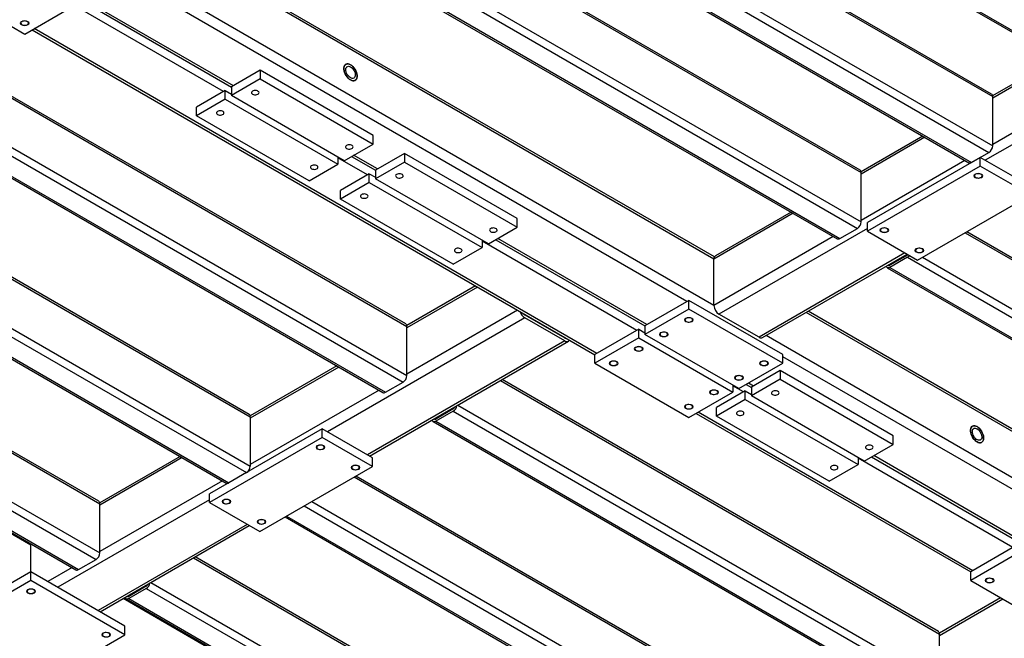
# Model space of a CAD drawing. Header units: millimetres. Extents: x 0 to 841, y 0 to 594.
# Tile 4 of 24: x 72 to 157, y 157 to 211. Entities that reach past the tile are written whole.
import ezdxf

# ---------------------------------------------------------------- set-up
doc = ezdxf.new("R2010")
doc.units = ezdxf.units.MM
doc.layers.add('TRAIT-FINS', color=9, linetype='Continuous')
doc.layers.add('TRAIT-FORT', color=4, linetype='Continuous', lineweight=25)

msp = doc.modelspace()

# ---------------------------------------------------------------- linework, layer by layer
at = {"layer": 'TRAIT-FINS', "lineweight": 18, "flags": 128}
for points in [[(71.969, 210.621), (71.886, 210.693), (71.857, 210.778), (71.886, 210.863), (71.969, 210.935), (72.094, 210.983), (72.241, 211), (72.389, 210.983), (72.513, 210.935), (72.597, 210.863), (72.626, 210.778), (72.597, 210.693), (72.513, 210.621), (72.389, 210.573), (72.241, 210.556), (72.094, 210.573), (71.969, 210.621)], [(154.755, 197.37), (154.672, 197.442), (154.643, 197.527), (154.672, 197.612), (154.755, 197.684), (154.88, 197.732), (155.027, 197.749), (155.174, 197.732), (155.299, 197.684), (155.383, 197.612), (155.412, 197.527), (155.383, 197.442), (155.299, 197.37), (155.174, 197.322), (155.027, 197.305), (154.88, 197.322), (154.755, 197.37)], [(146.596, 192.66), (146.513, 192.732), (146.484, 192.817), (146.513, 192.902), (146.596, 192.974), (146.721, 193.022), (146.868, 193.039), (147.016, 193.022), (147.14, 192.974), (147.224, 192.902), (147.253, 192.817), (147.224, 192.732), (147.14, 192.66), (147.016, 192.612), (146.868, 192.595), (146.721, 192.612), (146.596, 192.66)], [(149.642, 190.902), (149.559, 190.974), (149.53, 191.059), (149.559, 191.144), (149.642, 191.216), (149.767, 191.264), (149.914, 191.281), (150.062, 191.264), (150.186, 191.216), (150.27, 191.144), (150.299, 191.059), (150.27, 190.974), (150.186, 190.902), (150.062, 190.853), (149.914, 190.837), (149.767, 190.853), (149.642, 190.902)], [(129.626, 184.873), (129.542, 184.945), (129.513, 185.03), (129.542, 185.115), (129.626, 185.187), (129.751, 185.235), (129.898, 185.252), (130.045, 185.235), (130.17, 185.187), (130.253, 185.115), (130.282, 185.03), (130.253, 184.945), (130.17, 184.873), (130.045, 184.825), (129.898, 184.808), (129.751, 184.825), (129.626, 184.873)], [(127.45, 183.617), (127.367, 183.689), (127.337, 183.774), (127.367, 183.859), (127.45, 183.931), (127.575, 183.979), (127.722, 183.996), (127.869, 183.979), (127.994, 183.931), (128.077, 183.859), (128.107, 183.774), (128.077, 183.689), (127.994, 183.617), (127.869, 183.569), (127.722, 183.552), (127.575, 183.569), (127.45, 183.617)], [(125.274, 182.361), (125.191, 182.433), (125.162, 182.518), (125.191, 182.603), (125.274, 182.675), (125.399, 182.723), (125.546, 182.74), (125.694, 182.723), (125.818, 182.675), (125.902, 182.603), (125.931, 182.518), (125.902, 182.433), (125.818, 182.361), (125.694, 182.313), (125.546, 182.296), (125.399, 182.313), (125.274, 182.361)], [(123.099, 181.105), (123.015, 181.177), (122.986, 181.262), (123.015, 181.347), (123.099, 181.419), (123.223, 181.467), (123.371, 181.484), (123.518, 181.467), (123.643, 181.419), (123.726, 181.347), (123.755, 181.262), (123.726, 181.177), (123.643, 181.105), (123.518, 181.057), (123.371, 181.04), (123.223, 181.057), (123.099, 181.105)], [(136.153, 181.105), (136.07, 181.177), (136.04, 181.262), (136.07, 181.347), (136.153, 181.419), (136.278, 181.467), (136.425, 181.484), (136.572, 181.467), (136.697, 181.419), (136.78, 181.347), (136.81, 181.262), (136.78, 181.177), (136.697, 181.105), (136.572, 181.057), (136.425, 181.04), (136.278, 181.057), (136.153, 181.105)], [(133.977, 179.849), (133.894, 179.921), (133.865, 180.006), (133.894, 180.091), (133.977, 180.163), (134.102, 180.211), (134.249, 180.228), (134.396, 180.211), (134.521, 180.163), (134.605, 180.091), (134.634, 180.006), (134.605, 179.921), (134.521, 179.849), (134.396, 179.801), (134.249, 179.784), (134.102, 179.801), (133.977, 179.849)], [(131.802, 178.593), (131.718, 178.665), (131.689, 178.75), (131.718, 178.835), (131.802, 178.907), (131.926, 178.955), (132.073, 178.972), (132.221, 178.955), (132.345, 178.907), (132.429, 178.835), (132.458, 178.75), (132.429, 178.665), (132.345, 178.593), (132.221, 178.545), (132.073, 178.528), (131.926, 178.545), (131.802, 178.593)], [(129.626, 177.337), (129.542, 177.409), (129.513, 177.494), (129.542, 177.579), (129.626, 177.651), (129.751, 177.699), (129.898, 177.716), (130.045, 177.699), (130.17, 177.651), (130.253, 177.579), (130.282, 177.494), (130.253, 177.409), (130.17, 177.337), (130.045, 177.289), (129.898, 177.272), (129.751, 177.289), (129.626, 177.337)], [(97.643, 173.82), (97.559, 173.892), (97.53, 173.977), (97.559, 174.062), (97.643, 174.134), (97.768, 174.182), (97.915, 174.199), (98.062, 174.182), (98.187, 174.134), (98.27, 174.062), (98.299, 173.977), (98.27, 173.892), (98.187, 173.82), (98.062, 173.772), (97.915, 173.755), (97.768, 173.772), (97.643, 173.82)], [(100.689, 172.061), (100.605, 172.133), (100.576, 172.218), (100.605, 172.303), (100.689, 172.375), (100.814, 172.424), (100.961, 172.44), (101.108, 172.424), (101.233, 172.375), (101.316, 172.303), (101.345, 172.218), (101.316, 172.133), (101.233, 172.061), (101.108, 172.013), (100.961, 171.996), (100.814, 172.013), (100.689, 172.061)], [(89.484, 169.11), (89.401, 169.182), (89.371, 169.267), (89.401, 169.352), (89.484, 169.424), (89.609, 169.472), (89.756, 169.489), (89.903, 169.472), (90.028, 169.424), (90.111, 169.352), (90.14, 169.267), (90.111, 169.182), (90.028, 169.11), (89.903, 169.062), (89.756, 169.045), (89.609, 169.062), (89.484, 169.11)], [(92.53, 167.351), (92.447, 167.423), (92.417, 167.508), (92.447, 167.593), (92.53, 167.665), (92.655, 167.714), (92.802, 167.73), (92.949, 167.714), (93.074, 167.665), (93.157, 167.593), (93.186, 167.508), (93.157, 167.423), (93.074, 167.351), (92.949, 167.303), (92.802, 167.286), (92.655, 167.303), (92.53, 167.351)], [(155.734, 162.265), (155.651, 162.337), (155.622, 162.422), (155.651, 162.506), (155.734, 162.579), (155.859, 162.627), (156.006, 162.644), (156.154, 162.627), (156.278, 162.579), (156.362, 162.506), (156.391, 162.422), (156.362, 162.337), (156.278, 162.265), (156.154, 162.216), (156.006, 162.199), (155.859, 162.216), (155.734, 162.265)], [(72.513, 161.323), (72.43, 161.395), (72.401, 161.48), (72.43, 161.564), (72.513, 161.637), (72.638, 161.685), (72.785, 161.702), (72.933, 161.685), (73.057, 161.637), (73.141, 161.564), (73.17, 161.48), (73.141, 161.395), (73.057, 161.323), (72.933, 161.274), (72.785, 161.257), (72.638, 161.274), (72.513, 161.323)], [(79.04, 157.554), (78.957, 157.627), (78.928, 157.711), (78.957, 157.796), (79.04, 157.868), (79.165, 157.917), (79.312, 157.934), (79.46, 157.917), (79.584, 157.868), (79.668, 157.796), (79.697, 157.711), (79.668, 157.627), (79.584, 157.554), (79.46, 157.506), (79.312, 157.489), (79.165, 157.506), (79.04, 157.554)]]:
    msp.add_lwpolyline(points, dxfattribs=at)
at = {"layer": 'TRAIT-FORT', "lineweight": 25}
for p, q in [((112.588, 236.19), (165.893, 205.417)), ((112.818, 236.212), (166.123, 205.44)), ((106.744, 233), (156.278, 204.405)), ((156.183, 204.616), (106.879, 233.078)), ((103.045, 230.865), (156.278, 200.133)), ((102.647, 230.341), (155.952, 199.568)), ((101.642, 229.006), (154.198, 198.666)), ((101.777, 229.084), (154.429, 198.689)), ((96.229, 225.882), (144.856, 197.811)), ((144.76, 198.022), (96.365, 225.96)), ((91.224, 223.746), (144.529, 192.974)), ((92.53, 223.746), (144.856, 193.539)), ((89.471, 222.844), (142.776, 192.072)), ((89.701, 222.867), (143.006, 192.095)), ((132.073, 190.306), (82.431, 218.964)), ((132.113, 190.491), (82.611, 219.068)), ((132.073, 186.286), (78.949, 216.954)), ((129.735, 186.631), (80.4, 215.111)), ((64.082, 214.546), (72.241, 209.836)), ((72.241, 209.836), (76.049, 212.034)), ((89.484, 204.843), (76.049, 212.599)), ((77.229, 212.715), (90.191, 205.232)), ((90.354, 205.346), (77.409, 212.819)), ((121.902, 182.11), (73.057, 210.307)), ((61.87, 209.607), (105.421, 184.465)), ((105.325, 184.677), (62.005, 209.685)), ((72.877, 210.203), (121.739, 181.996)), ((161.891, 207.727), (156.27, 204.483)), ((57.773, 206.947), (105.095, 179.629)), ((58.171, 207.471), (105.421, 180.194)), ((162.071, 207.623), (156.278, 204.279)), ((56.019, 206.045), (103.341, 178.727)), ((56.25, 206.068), (103.572, 178.75)), ((92.693, 206.696), (90.191, 205.252)), ((92.693, 206.696), (92.693, 205.942)), ((102.484, 201.044), (92.693, 206.696)), ((92.693, 205.942), (90.191, 204.498)), ((90.191, 205.252), (90.191, 204.498)), ((92.693, 205.942), (102.484, 200.29)), ((165.553, 205.613), (156.278, 200.259)), ((89.647, 204.938), (87.145, 203.493)), ((89.647, 204.184), (89.647, 204.938)), ((89.647, 204.938), (90.191, 204.624)), ((99.982, 198.846), (90.191, 204.498)), ((156.278, 200.133), (156.278, 204.405)), ((89.647, 204.184), (87.145, 202.74)), ((87.145, 202.74), (87.145, 203.493)), ((89.647, 204.184), (99.438, 198.532)), ((96.936, 197.087), (87.145, 202.74)), ((160.63, 201.766), (155.626, 198.877)), ((49.18, 201.233), (91.823, 176.615)), ((91.727, 176.827), (49.315, 201.311)), ((102.484, 200.29), (102.484, 201.044)), ((150.197, 200.976), (144.848, 197.889)), ((99.982, 198.846), (102.484, 200.29)), ((150.377, 200.872), (144.856, 197.685)), ((100.618, 199.213), (102.701, 198.01)), ((102.865, 198.124), (100.798, 199.317)), ((105.203, 199.474), (102.701, 198.03)), ((105.203, 199.474), (105.203, 198.72)), ((114.994, 193.822), (105.203, 199.474)), ((154.429, 198.689), (155.952, 199.568)), ((44.828, 198.72), (91.496, 171.779)), ((45.48, 199.097), (91.823, 172.344)), ((96.936, 197.087), (99.438, 198.532)), ((99.438, 199.16), (99.438, 198.532)), ((101.994, 197.621), (99.438, 199.097)), ((105.203, 198.72), (102.701, 197.276)), ((105.203, 198.72), (114.994, 193.068)), ((153.859, 198.862), (144.856, 193.665)), ((155.19, 199.129), (145.4, 193.477)), ((155.19, 198.375), (145.4, 192.723)), ((155.19, 198.375), (155.19, 199.129)), ((159.542, 196.617), (155.19, 199.129)), ((159.542, 195.863), (155.19, 198.375)), ((43.169, 197.763), (89.743, 170.877)), ((43.305, 197.841), (89.973, 170.9)), ((102.157, 197.716), (99.655, 196.271)), ((102.157, 196.962), (102.157, 197.716)), ((102.157, 197.716), (102.701, 197.402)), ((102.701, 198.03), (102.701, 197.276)), ((144.856, 193.539), (144.856, 197.811)), ((102.157, 196.962), (99.655, 195.517)), ((102.157, 196.962), (111.948, 191.31)), ((112.492, 191.624), (102.701, 197.276)), ((99.655, 195.517), (99.655, 196.271)), ((149.751, 190.211), (159.542, 195.863)), ((109.446, 189.865), (99.655, 195.517)), ((35.218, 194.221), (78.769, 169.079)), ((78.673, 169.291), (35.353, 194.299)), ((138.954, 194.278), (132.073, 190.306)), ((138.774, 194.382), (132.201, 190.588)), ((114.994, 193.068), (114.994, 193.822)), ((145.4, 192.723), (145.4, 193.477)), ((112.492, 191.624), (114.994, 193.068)), ((145.4, 192.974), (132.509, 185.532)), ((143.006, 192.095), (144.529, 192.974)), ((145.4, 192.723), (149.751, 190.211)), ((153.886, 192.598), (182.931, 175.83)), ((182.835, 176.042), (154.021, 192.676)), ((31.12, 191.561), (78.442, 164.243)), ((31.518, 192.085), (78.769, 164.808)), ((111.948, 191.938), (111.948, 191.31)), ((125.383, 184.119), (111.948, 191.875)), ((113.128, 191.991), (126.09, 184.508)), ((126.253, 184.622), (113.308, 192.095)), ((142.436, 192.268), (132.073, 186.286)), ((29.126, 190.704), (72.785, 165.5)), ((29.367, 190.659), (76.688, 163.341)), ((29.597, 190.682), (76.919, 163.364)), ((109.446, 189.865), (111.948, 191.31)), ((148.663, 190.839), (135.99, 183.523)), ((136.297, 183.492), (148.843, 190.735)), ((148.881, 190.651), (147.358, 189.771)), ((132.073, 186.286), (132.073, 190.306)), ((147.266, 189.824), (147.358, 189.771)), ((148.881, 190.462), (147.358, 189.583)), ((148.881, 190.462), (182.604, 170.994)), ((150.186, 190.462), (182.931, 171.559)), ((147.127, 189.56), (180.851, 170.092)), ((147.358, 189.583), (181.081, 170.115)), ((111.369, 187.982), (105.413, 184.543)), ((111.55, 187.878), (105.421, 184.34)), ((129.898, 186.725), (126.09, 184.527)), ((129.898, 185.972), (129.898, 186.725)), ((138.057, 182.015), (129.898, 186.725)), ((115.031, 185.868), (105.421, 180.32)), ((129.898, 185.972), (126.09, 183.774)), ((138.057, 181.262), (129.898, 185.972)), ((135.99, 183.523), (132.509, 185.532)), ((170.148, 168.326), (140.087, 185.68)), ((170.148, 168.534), (140.267, 185.784)), ((115.647, 185.218), (98.513, 175.327)), ((115.684, 185.491), (115.646, 185.47)), ((115.647, 185.47), (119.128, 183.46)), ((119.128, 183.209), (115.647, 185.218)), ((105.421, 180.194), (105.421, 184.465)), ((125.546, 184.213), (121.739, 182.015)), ((125.546, 183.46), (125.546, 184.213)), ((125.546, 184.213), (126.09, 183.899)), ((126.09, 184.527), (126.09, 183.774)), ((119.128, 183.209), (101.994, 173.318)), ((102.174, 173.214), (119.436, 183.178)), ((119.165, 183.481), (119.128, 183.46)), ((125.546, 183.46), (121.739, 181.262)), ((125.546, 183.46), (133.705, 178.75)), ((134.249, 179.064), (126.09, 183.774)), ((170.148, 164.306), (136.605, 183.67)), ((121.739, 181.262), (121.739, 182.015)), ((121.739, 181.262), (129.898, 176.552)), ((134.249, 179.064), (138.057, 181.262)), ((138.057, 181.262), (138.057, 182.015)), ((162.37, 167.791), (138.057, 181.827)), ((99.339, 181.037), (91.815, 176.693)), ((99.52, 180.933), (91.823, 176.49)), ((137.839, 180.634), (135.337, 179.189)), ((137.839, 180.634), (137.839, 179.88)), ((147.63, 174.982), (137.839, 180.634)), ((103.572, 178.75), (105.095, 179.629)), ((113.543, 179.777), (151.655, 157.775)), ((151.559, 157.986), (113.678, 179.855)), ((135.5, 179.284), (135.065, 179.535)), ((137.839, 179.88), (135.337, 178.436)), ((137.839, 179.88), (147.63, 174.228)), ((103.001, 178.923), (91.823, 172.47)), ((129.898, 176.552), (133.705, 178.75)), ((134.793, 178.875), (132.291, 177.431)), ((133.705, 179.378), (133.705, 178.75)), ((134.63, 178.781), (133.705, 179.315)), ((134.793, 178.122), (134.793, 178.875)), ((134.793, 178.875), (135.337, 178.561)), ((134.885, 179.431), (135.337, 179.17)), ((135.337, 179.189), (135.337, 178.436)), ((134.793, 178.122), (132.291, 176.677)), ((134.793, 178.122), (144.584, 172.47)), ((145.128, 172.784), (135.337, 178.436)), ((109.446, 177.305), (107.923, 176.426)), ((109.446, 177.117), (107.923, 176.238)), ((109.446, 177.117), (151.329, 152.939)), ((109.844, 177.641), (151.655, 153.504)), ((154.538, 163.269), (130.714, 177.023)), ((132.291, 176.677), (132.291, 177.431)), ((91.823, 176.615), (91.823, 172.344)), ((107.692, 176.215), (149.575, 152.037)), ((107.831, 176.479), (107.923, 176.426)), ((107.923, 176.238), (149.806, 152.06)), ((130.534, 176.919), (154.375, 163.156)), ((142.082, 171.025), (132.291, 176.677)), ((98.078, 175.578), (88.287, 169.926)), ((98.078, 174.825), (98.078, 175.578)), ((102.429, 173.066), (98.078, 175.578)), ((98.078, 174.825), (88.287, 169.173)), ((102.429, 172.313), (98.078, 174.825)), ((147.63, 174.228), (147.63, 174.982)), ((145.128, 172.784), (147.63, 174.228)), ((85.741, 173.187), (78.761, 169.157)), ((85.921, 173.083), (78.769, 168.954)), ((102.429, 172.313), (102.429, 173.066)), ((144.584, 173.098), (144.584, 172.47)), ((158.019, 165.279), (144.584, 173.035)), ((145.764, 173.151), (158.726, 165.668)), ((158.889, 165.781), (145.944, 173.255)), ((92.639, 166.661), (102.429, 172.313)), ((142.082, 171.025), (144.584, 172.47)), ((89.403, 171.073), (78.769, 164.934)), ((91.496, 171.779), (89.973, 170.9)), ((100.853, 171.402), (138.057, 149.925)), ((137.961, 150.136), (100.988, 171.481)), ((88.287, 169.424), (75.124, 161.825)), ((88.287, 169.173), (88.287, 169.926)), ((97.153, 169.267), (138.057, 145.654)), ((78.769, 164.808), (78.769, 169.079)), ((88.287, 169.173), (92.639, 166.661)), ((96.501, 168.89), (137.73, 145.089)), ((94.843, 167.933), (135.977, 144.187)), ((94.978, 168.011), (136.207, 144.209)), ((91.551, 167.289), (78.605, 159.815)), ((78.786, 159.711), (91.731, 167.185)), ((72.785, 165.5), (72.793, 165.59)), ((72.867, 165.547), (72.785, 165.5)), ((72.785, 163.175), (72.785, 165.5)), ((158.182, 165.373), (154.375, 163.175)), ((76.919, 163.364), (78.442, 164.243)), ((86.891, 164.39), (125.002, 142.389)), ((124.907, 142.6), (87.026, 164.468)), ((158.182, 164.62), (154.375, 162.422)), ((76.349, 163.537), (74.254, 162.327)), ((72.785, 163.175), (64.626, 158.465)), ((72.785, 162.422), (64.626, 157.711)), ((72.785, 162.422), (72.785, 163.175)), ((80.944, 158.465), (72.785, 163.175)), ((80.944, 157.711), (72.785, 162.422)), ((154.375, 162.422), (154.375, 163.175)), ((154.375, 162.422), (162.533, 157.711)), ((82.794, 161.919), (81.271, 161.04)), ((82.794, 161.731), (81.271, 160.852)), ((82.794, 161.731), (124.676, 137.553)), ((83.191, 162.255), (125.002, 138.118)), ((80.799, 160.874), (119.019, 138.809)), ((81.04, 160.829), (122.922, 136.651)), ((81.179, 161.093), (81.271, 161.04)), ((81.271, 160.852), (123.153, 136.673)), ((156.968, 160.925), (151.647, 157.853)), ((151.655, 157.65), (157.148, 160.821)), ((80.944, 157.711), (80.944, 158.465)), ((72.785, 153.001), (80.944, 157.711)), ((151.655, 153.504), (151.655, 157.775))]:
    msp.add_line(p, q, dxfattribs=at)
at = {"layer": 'TRAIT-FORT', "lineweight": 25, "flags": 128}
for points in [[(72.01, 210.645), (72.089, 210.611), (72.181, 210.593), (72.278, 210.59), (72.372, 210.605), (72.455, 210.635), (72.518, 210.678), (72.557, 210.729), (72.568, 210.785), (72.55, 210.84), (72.504, 210.89), (72.436, 210.93), (72.349, 210.956), (72.254, 210.967), (72.157, 210.96), (72.067, 210.938), (71.994, 210.901), (71.942, 210.853), (71.917, 210.799), (71.92, 210.743), (71.952, 210.69), (72.01, 210.645)], [(100.526, 207.168), (100.421, 207.217), (100.319, 207.242), (100.225, 207.242), (100.141, 207.218), (100.07, 207.169), (100.014, 207.097), (99.976, 207.006), (99.957, 206.897), (99.957, 206.776), (99.976, 206.645), (100.014, 206.509), (100.07, 206.374), (100.141, 206.243), (100.225, 206.121), (100.319, 206.012), (100.421, 205.92), (100.526, 205.849), (100.631, 205.799), (100.732, 205.774), (100.826, 205.774), (100.91, 205.799), (100.981, 205.848), (101.037, 205.919), (101.075, 206.01), (101.094, 206.119), (101.094, 206.241), (101.075, 206.371), (101.037, 206.507), (100.981, 206.642), (100.91, 206.773), (100.826, 206.895), (100.732, 207.004), (100.631, 207.096), (100.526, 207.168)], [(100.526, 207.168), (100.631, 207.096), (100.732, 207.004), (100.826, 206.895), (100.91, 206.773), (100.981, 206.642), (101.037, 206.507), (101.075, 206.371), (101.094, 206.241), (101.094, 206.119), (101.075, 206.01), (101.037, 205.919), (100.981, 205.848), (100.91, 205.799), (100.826, 205.774), (100.732, 205.774), (100.631, 205.799), (100.526, 205.849), (100.421, 205.92), (100.319, 206.012), (100.225, 206.121), (100.141, 206.243), (100.07, 206.374), (100.014, 206.509), (99.976, 206.645), (99.957, 206.776), (99.957, 206.897), (99.976, 207.006), (100.014, 207.097), (100.07, 207.169), (100.141, 207.218), (100.225, 207.242), (100.319, 207.242), (100.421, 207.217), (100.526, 207.168)], [(100.526, 206.979), (100.613, 206.918), (100.697, 206.837), (100.773, 206.741), (100.837, 206.634), (100.886, 206.521), (100.919, 206.407), (100.933, 206.298), (100.928, 206.199), (100.905, 206.115), (100.863, 206.049), (100.806, 206.004), (100.736, 205.983), (100.656, 205.986), (100.57, 206.014), (100.482, 206.065), (100.395, 206.137), (100.315, 206.226), (100.245, 206.328), (100.188, 206.439), (100.147, 206.553), (100.123, 206.664), (100.118, 206.769), (100.133, 206.861), (100.165, 206.937), (100.215, 206.993), (100.279, 207.026), (100.354, 207.035), (100.438, 207.019), (100.526, 206.979)], [(92.027, 204.616), (92.105, 204.582), (92.197, 204.564), (92.295, 204.562), (92.389, 204.576), (92.471, 204.606), (92.535, 204.649), (92.574, 204.7), (92.585, 204.756), (92.567, 204.811), (92.521, 204.861), (92.452, 204.901), (92.366, 204.927), (92.27, 204.938), (92.173, 204.931), (92.084, 204.909), (92.01, 204.872), (91.958, 204.825), (91.933, 204.77), (91.937, 204.714), (91.969, 204.661), (92.027, 204.616)], [(88.981, 202.857), (89.059, 202.824), (89.151, 202.805), (89.249, 202.803), (89.343, 202.818), (89.425, 202.848), (89.489, 202.89), (89.528, 202.942), (89.539, 202.998), (89.521, 203.053), (89.475, 203.103), (89.406, 203.143), (89.32, 203.169), (89.224, 203.179), (89.127, 203.173), (89.038, 203.151), (88.964, 203.114), (88.912, 203.066), (88.887, 203.012), (88.891, 202.956), (88.923, 202.903), (88.981, 202.857)], [(100.186, 199.906), (100.264, 199.872), (100.356, 199.854), (100.453, 199.852), (100.548, 199.866), (100.63, 199.896), (100.694, 199.939), (100.733, 199.99), (100.744, 200.046), (100.725, 200.101), (100.68, 200.151), (100.611, 200.191), (100.525, 200.217), (100.429, 200.228), (100.332, 200.221), (100.243, 200.199), (100.169, 200.162), (100.117, 200.115), (100.092, 200.06), (100.096, 200.004), (100.128, 199.951), (100.186, 199.906)], [(97.14, 198.147), (97.218, 198.114), (97.31, 198.095), (97.407, 198.093), (97.502, 198.108), (97.584, 198.138), (97.648, 198.18), (97.687, 198.232), (97.698, 198.288), (97.679, 198.343), (97.634, 198.393), (97.565, 198.433), (97.479, 198.459), (97.383, 198.469), (97.286, 198.463), (97.197, 198.44), (97.123, 198.404), (97.071, 198.356), (97.046, 198.302), (97.05, 198.246), (97.082, 198.192), (97.14, 198.147)], [(104.537, 197.394), (104.616, 197.36), (104.708, 197.342), (104.805, 197.34), (104.899, 197.354), (104.982, 197.384), (105.045, 197.427), (105.084, 197.478), (105.095, 197.534), (105.077, 197.589), (105.031, 197.639), (104.962, 197.679), (104.876, 197.705), (104.781, 197.716), (104.684, 197.709), (104.594, 197.687), (104.52, 197.65), (104.469, 197.603), (104.443, 197.548), (104.447, 197.492), (104.479, 197.439), (104.537, 197.394)], [(154.796, 197.661), (154.738, 197.615), (154.706, 197.562), (154.702, 197.506), (154.728, 197.452), (154.779, 197.404), (154.853, 197.367), (154.943, 197.345), (155.039, 197.338), (155.135, 197.349), (155.221, 197.375), (155.29, 197.415), (155.336, 197.465), (155.354, 197.52), (155.343, 197.576), (155.304, 197.627), (155.241, 197.67), (155.158, 197.7), (155.064, 197.715), (154.966, 197.713), (154.875, 197.694), (154.796, 197.661)], [(101.491, 195.635), (101.57, 195.602), (101.662, 195.583), (101.759, 195.581), (101.853, 195.596), (101.936, 195.626), (101.999, 195.668), (102.038, 195.72), (102.049, 195.776), (102.031, 195.831), (101.985, 195.881), (101.916, 195.921), (101.83, 195.947), (101.735, 195.957), (101.638, 195.951), (101.548, 195.928), (101.475, 195.892), (101.423, 195.844), (101.397, 195.79), (101.401, 195.734), (101.433, 195.68), (101.491, 195.635)], [(112.696, 192.684), (112.774, 192.65), (112.866, 192.632), (112.964, 192.629), (113.058, 192.644), (113.14, 192.674), (113.204, 192.717), (113.243, 192.768), (113.254, 192.824), (113.236, 192.879), (113.19, 192.929), (113.121, 192.969), (113.035, 192.995), (112.939, 193.006), (112.843, 192.999), (112.753, 192.977), (112.679, 192.94), (112.628, 192.893), (112.602, 192.838), (112.606, 192.782), (112.638, 192.729), (112.696, 192.684)], [(146.637, 192.95), (146.579, 192.905), (146.547, 192.852), (146.543, 192.796), (146.569, 192.742), (146.621, 192.694), (146.694, 192.657), (146.784, 192.635), (146.881, 192.628), (146.976, 192.639), (147.062, 192.665), (147.131, 192.705), (147.177, 192.755), (147.195, 192.81), (147.184, 192.866), (147.145, 192.917), (147.082, 192.96), (146.999, 192.99), (146.905, 193.005), (146.808, 193.002), (146.716, 192.984), (146.637, 192.95)], [(109.65, 190.925), (109.728, 190.892), (109.82, 190.873), (109.918, 190.871), (110.012, 190.886), (110.094, 190.916), (110.158, 190.958), (110.197, 191.01), (110.208, 191.066), (110.19, 191.121), (110.144, 191.171), (110.075, 191.21), (109.989, 191.237), (109.893, 191.247), (109.797, 191.241), (109.707, 191.218), (109.633, 191.182), (109.582, 191.134), (109.556, 191.08), (109.56, 191.024), (109.592, 190.97), (109.65, 190.925)], [(148.928, 190.686), (148.913, 190.673), (148.881, 190.651)], [(149.683, 191.192), (149.625, 191.147), (149.593, 191.094), (149.589, 191.037), (149.615, 190.983), (149.667, 190.936), (149.74, 190.899), (149.83, 190.876), (149.927, 190.87), (150.022, 190.88), (150.108, 190.907), (150.177, 190.947), (150.223, 190.996), (150.241, 191.052), (150.23, 191.107), (150.191, 191.159), (150.128, 191.202), (150.045, 191.232), (149.951, 191.246), (149.854, 191.244), (149.762, 191.225), (149.683, 191.192)], [(147.358, 189.583), (147.294, 189.553), (147.233, 189.54), (147.177, 189.542), (147.127, 189.56), (147.087, 189.594), (147.056, 189.642), (147.039, 189.693)], [(129.667, 184.896), (129.745, 184.863), (129.837, 184.844), (129.934, 184.842), (130.029, 184.857), (130.111, 184.887), (130.175, 184.929), (130.214, 184.981), (130.224, 185.037), (130.206, 185.092), (130.161, 185.142), (130.092, 185.182), (130.006, 185.208), (129.91, 185.218), (129.813, 185.212), (129.724, 185.19), (129.65, 185.153), (129.598, 185.105), (129.573, 185.051), (129.577, 184.995), (129.609, 184.942), (129.667, 184.896)], [(127.491, 183.64), (127.569, 183.607), (127.661, 183.588), (127.759, 183.586), (127.853, 183.601), (127.935, 183.631), (127.999, 183.673), (128.038, 183.725), (128.049, 183.781), (128.031, 183.836), (127.985, 183.886), (127.916, 183.926), (127.83, 183.952), (127.734, 183.962), (127.637, 183.956), (127.548, 183.934), (127.474, 183.897), (127.422, 183.849), (127.397, 183.795), (127.401, 183.739), (127.433, 183.686), (127.491, 183.64)], [(125.315, 182.384), (125.394, 182.351), (125.486, 182.332), (125.583, 182.33), (125.677, 182.345), (125.76, 182.375), (125.823, 182.417), (125.862, 182.469), (125.873, 182.525), (125.855, 182.58), (125.809, 182.63), (125.74, 182.67), (125.654, 182.696), (125.559, 182.706), (125.462, 182.7), (125.372, 182.678), (125.299, 182.641), (125.247, 182.593), (125.221, 182.539), (125.225, 182.483), (125.257, 182.43), (125.315, 182.384)], [(123.139, 181.128), (123.218, 181.095), (123.31, 181.076), (123.407, 181.074), (123.501, 181.089), (123.584, 181.119), (123.647, 181.161), (123.686, 181.213), (123.697, 181.269), (123.679, 181.324), (123.634, 181.374), (123.565, 181.414), (123.479, 181.44), (123.383, 181.45), (123.286, 181.444), (123.197, 181.422), (123.123, 181.385), (123.071, 181.337), (123.046, 181.283), (123.049, 181.227), (123.082, 181.174), (123.139, 181.128)], [(136.194, 181.128), (136.272, 181.095), (136.364, 181.076), (136.462, 181.074), (136.556, 181.089), (136.638, 181.119), (136.702, 181.161), (136.741, 181.213), (136.752, 181.269), (136.734, 181.324), (136.688, 181.374), (136.619, 181.414), (136.533, 181.44), (136.437, 181.45), (136.34, 181.444), (136.251, 181.422), (136.177, 181.385), (136.125, 181.337), (136.1, 181.283), (136.104, 181.227), (136.136, 181.174), (136.194, 181.128)], [(134.018, 179.872), (134.096, 179.839), (134.188, 179.82), (134.286, 179.818), (134.38, 179.833), (134.462, 179.863), (134.526, 179.905), (134.565, 179.957), (134.576, 180.013), (134.558, 180.068), (134.512, 180.118), (134.443, 180.158), (134.357, 180.184), (134.261, 180.194), (134.165, 180.188), (134.075, 180.166), (134.001, 180.129), (133.95, 180.081), (133.924, 180.027), (133.928, 179.971), (133.96, 179.918), (134.018, 179.872)], [(131.842, 178.616), (131.921, 178.583), (132.013, 178.564), (132.11, 178.562), (132.204, 178.577), (132.287, 178.607), (132.35, 178.649), (132.389, 178.701), (132.4, 178.757), (132.382, 178.812), (132.337, 178.862), (132.268, 178.902), (132.181, 178.928), (132.086, 178.938), (131.989, 178.932), (131.9, 178.909), (131.826, 178.873), (131.774, 178.825), (131.749, 178.771), (131.752, 178.715), (131.784, 178.662), (131.842, 178.616)], [(137.173, 178.553), (137.251, 178.52), (137.343, 178.501), (137.441, 178.499), (137.535, 178.514), (137.617, 178.544), (137.681, 178.586), (137.72, 178.638), (137.731, 178.694), (137.713, 178.749), (137.667, 178.799), (137.598, 178.839), (137.512, 178.865), (137.416, 178.875), (137.319, 178.869), (137.23, 178.847), (137.156, 178.81), (137.104, 178.762), (137.079, 178.708), (137.083, 178.652), (137.115, 178.599), (137.173, 178.553)], [(129.667, 177.36), (129.745, 177.327), (129.837, 177.308), (129.934, 177.306), (130.029, 177.321), (130.111, 177.351), (130.175, 177.393), (130.214, 177.445), (130.224, 177.501), (130.206, 177.556), (130.161, 177.606), (130.092, 177.646), (130.006, 177.672), (129.91, 177.682), (129.813, 177.676), (129.724, 177.653), (129.65, 177.617), (129.598, 177.569), (129.573, 177.515), (129.577, 177.459), (129.609, 177.405), (129.667, 177.36)], [(134.127, 176.795), (134.205, 176.762), (134.297, 176.743), (134.395, 176.741), (134.489, 176.755), (134.571, 176.785), (134.635, 176.828), (134.674, 176.88), (134.685, 176.936), (134.667, 176.991), (134.621, 177.041), (134.552, 177.08), (134.466, 177.107), (134.37, 177.117), (134.273, 177.111), (134.184, 177.088), (134.11, 177.052), (134.058, 177.004), (134.033, 176.95), (134.037, 176.893), (134.069, 176.84), (134.127, 176.795)], [(107.923, 176.238), (107.859, 176.208), (107.798, 176.194), (107.742, 176.197), (107.692, 176.215), (107.652, 176.249), (107.622, 176.296), (107.605, 176.348)], [(154.918, 175.767), (154.814, 175.817), (154.712, 175.842), (154.618, 175.842), (154.534, 175.817), (154.463, 175.768), (154.407, 175.697), (154.369, 175.605), (154.35, 175.497), (154.35, 175.375), (154.369, 175.244), (154.407, 175.109), (154.463, 174.973), (154.534, 174.843), (154.618, 174.721), (154.712, 174.612), (154.814, 174.52), (154.918, 174.448), (155.023, 174.399), (155.125, 174.374), (155.219, 174.373), (155.303, 174.398), (155.374, 174.447), (155.43, 174.519), (155.468, 174.61), (155.487, 174.719), (155.487, 174.84), (155.468, 174.971), (155.43, 175.107), (155.374, 175.242), (155.303, 175.373), (155.219, 175.495), (155.125, 175.604), (155.023, 175.695), (154.918, 175.767)], [(154.918, 175.767), (155.023, 175.695), (155.125, 175.604), (155.219, 175.495), (155.303, 175.373), (155.374, 175.242), (155.43, 175.107), (155.468, 174.971), (155.487, 174.84), (155.487, 174.719), (155.468, 174.61), (155.43, 174.519), (155.374, 174.447), (155.303, 174.398), (155.219, 174.373), (155.125, 174.374), (155.023, 174.399), (154.918, 174.448), (154.814, 174.52), (154.712, 174.612), (154.618, 174.721), (154.534, 174.843), (154.463, 174.973), (154.407, 175.109), (154.369, 175.244), (154.35, 175.375), (154.35, 175.497), (154.369, 175.605), (154.407, 175.697), (154.463, 175.768), (154.534, 175.817), (154.618, 175.842), (154.712, 175.842), (154.814, 175.817), (154.918, 175.767)], [(154.918, 175.579), (155.006, 175.517), (155.09, 175.436), (155.165, 175.34), (155.229, 175.233), (155.279, 175.12), (155.312, 175.007), (155.326, 174.898), (155.321, 174.799), (155.297, 174.715), (155.256, 174.648), (155.199, 174.604), (155.129, 174.583), (155.049, 174.586), (154.963, 174.614), (154.874, 174.665), (154.788, 174.737), (154.708, 174.826), (154.638, 174.928), (154.581, 175.038), (154.54, 175.152), (154.516, 175.264), (154.511, 175.368), (154.525, 175.461), (154.558, 175.537), (154.608, 175.592), (154.672, 175.625), (154.747, 175.634), (154.831, 175.618), (154.918, 175.579)], [(97.684, 174.11), (97.626, 174.065), (97.594, 174.012), (97.59, 173.956), (97.615, 173.901), (97.667, 173.854), (97.741, 173.817), (97.83, 173.795), (97.927, 173.788), (98.023, 173.799), (98.109, 173.825), (98.178, 173.865), (98.223, 173.915), (98.241, 173.97), (98.231, 174.026), (98.192, 174.077), (98.128, 174.12), (98.046, 174.15), (97.951, 174.164), (97.854, 174.162), (97.762, 174.144), (97.684, 174.11)], [(145.332, 173.843), (145.41, 173.81), (145.502, 173.791), (145.6, 173.789), (145.694, 173.804), (145.776, 173.834), (145.84, 173.876), (145.879, 173.928), (145.89, 173.984), (145.871, 174.039), (145.826, 174.089), (145.757, 174.129), (145.671, 174.155), (145.575, 174.165), (145.478, 174.159), (145.389, 174.137), (145.315, 174.1), (145.263, 174.052), (145.238, 173.998), (145.242, 173.942), (145.274, 173.889), (145.332, 173.843)], [(100.73, 172.352), (100.672, 172.307), (100.64, 172.254), (100.636, 172.197), (100.661, 172.143), (100.713, 172.095), (100.787, 172.059), (100.876, 172.036), (100.973, 172.03), (101.069, 172.04), (101.155, 172.067), (101.224, 172.106), (101.269, 172.156), (101.287, 172.211), (101.277, 172.267), (101.238, 172.319), (101.174, 172.361), (101.092, 172.391), (100.997, 172.406), (100.9, 172.404), (100.808, 172.385), (100.73, 172.352)], [(142.286, 172.085), (142.364, 172.052), (142.456, 172.033), (142.554, 172.031), (142.648, 172.045), (142.73, 172.075), (142.794, 172.118), (142.833, 172.17), (142.844, 172.225), (142.825, 172.281), (142.78, 172.33), (142.711, 172.37), (142.625, 172.397), (142.529, 172.407), (142.432, 172.401), (142.343, 172.378), (142.269, 172.342), (142.217, 172.294), (142.192, 172.24), (142.196, 172.183), (142.228, 172.13), (142.286, 172.085)], [(89.525, 169.4), (89.467, 169.355), (89.435, 169.302), (89.431, 169.246), (89.456, 169.191), (89.508, 169.144), (89.582, 169.107), (89.671, 169.084), (89.768, 169.078), (89.864, 169.089), (89.95, 169.115), (90.019, 169.155), (90.064, 169.204), (90.083, 169.26), (90.072, 169.316), (90.033, 169.367), (89.969, 169.41), (89.887, 169.44), (89.792, 169.454), (89.695, 169.452), (89.603, 169.434), (89.525, 169.4)], [(92.571, 167.642), (92.513, 167.597), (92.481, 167.543), (92.477, 167.487), (92.502, 167.433), (92.554, 167.385), (92.628, 167.349), (92.717, 167.326), (92.814, 167.32), (92.91, 167.33), (92.996, 167.357), (93.065, 167.396), (93.11, 167.446), (93.129, 167.501), (93.118, 167.557), (93.079, 167.609), (93.015, 167.651), (92.933, 167.681), (92.838, 167.696), (92.741, 167.694), (92.649, 167.675), (92.571, 167.642)], [(155.775, 162.288), (155.854, 162.255), (155.946, 162.236), (156.043, 162.234), (156.137, 162.249), (156.22, 162.278), (156.283, 162.321), (156.322, 162.373), (156.333, 162.429), (156.315, 162.484), (156.269, 162.534), (156.2, 162.573), (156.114, 162.6), (156.019, 162.61), (155.922, 162.604), (155.832, 162.581), (155.759, 162.545), (155.707, 162.497), (155.681, 162.443), (155.685, 162.386), (155.717, 162.333), (155.775, 162.288)], [(72.554, 161.346), (72.633, 161.313), (72.725, 161.294), (72.822, 161.292), (72.916, 161.307), (72.999, 161.336), (73.062, 161.379), (73.101, 161.431), (73.112, 161.487), (73.094, 161.542), (73.048, 161.592), (72.979, 161.631), (72.893, 161.658), (72.798, 161.668), (72.701, 161.662), (72.611, 161.639), (72.538, 161.603), (72.486, 161.555), (72.46, 161.501), (72.464, 161.444), (72.496, 161.391), (72.554, 161.346)], [(81.271, 160.852), (81.207, 160.822), (81.146, 160.808), (81.089, 160.81), (81.04, 160.829), (80.999, 160.862), (80.969, 160.91), (80.952, 160.962)], [(79.081, 157.578), (79.16, 157.545), (79.252, 157.526), (79.349, 157.524), (79.443, 157.538), (79.526, 157.568), (79.589, 157.611), (79.628, 157.663), (79.639, 157.719), (79.621, 157.774), (79.575, 157.824), (79.507, 157.863), (79.42, 157.89), (79.325, 157.9), (79.228, 157.894), (79.139, 157.871), (79.065, 157.835), (79.013, 157.787), (78.988, 157.733), (78.991, 157.676), (79.023, 157.623), (79.081, 157.578)]]:
    msp.add_lwpolyline(points, dxfattribs=at)
at = {"layer": 'TRAIT-FORT', "lineweight": 25}
for centre, radius, start, end in [((156.059, 204.433), 0.221, 352.74417, 55.94365), ((155.57, 200.166), 0.709, 302.60548, 357.39452), ((154.294, 198.878), 0.232, 245.69288, 305.61758), ((144.636, 197.839), 0.221, 352.74417, 55.94365), ((144.147, 193.572), 0.709, 302.60548, 357.39452), ((142.871, 192.284), 0.232, 245.69288, 305.61758), ((132.366, 190.343), 0.295, 124.05635, 187.25583), ((147.294, 189.848), 0.0999, 213.89723, 309.64764), ((148.563, 190.985), 0.612, 301.26226, 322.7982), ((116.161, 186.019), 0.951, 196.97098, 237.30385), ((115.87, 185.831), 0.425, 215.75887, 238.33925), ((133.018, 186.329), 0.946, 182.60548, 237.39452), ((105.201, 184.493), 0.221, 352.74417, 55.94365), ((119.223, 183.6), 0.17, 235.83854, 278.94691), ((119.298, 183.413), 0.265, 230.29149, 328.54415), ((136.17, 183.774), 0.31, 234.38242, 294.30712), ((104.712, 180.227), 0.709, 302.60548, 357.39452), ((103.436, 178.939), 0.232, 245.69288, 305.61758), ((109.061, 177.719), 0.715, 302.64219, 350.03338), ((109.254, 177.605), 0.356, 302.69263, 342.13476), ((91.597, 176.64), 0.228, 353.70115, 54.98667), ((107.859, 176.503), 0.0999, 213.89723, 309.64764), ((91.114, 172.376), 0.709, 302.60548, 357.39452), ((89.838, 171.088), 0.232, 245.69288, 305.61758), ((78.549, 169.107), 0.221, 352.74417, 55.94365), ((78.06, 164.84), 0.709, 302.60548, 357.39452), ((76.784, 163.552), 0.232, 245.69288, 305.61758), ((82.408, 162.333), 0.715, 302.64219, 350.03338), ((82.601, 162.219), 0.356, 302.69263, 342.13476), ((81.207, 161.117), 0.0999, 213.89723, 309.64764), ((151.435, 157.803), 0.221, 352.74417, 55.94365)]:
    msp.add_arc(centre, radius, start, end, dxfattribs=at)

doc.saveas('drawing.dxf')
